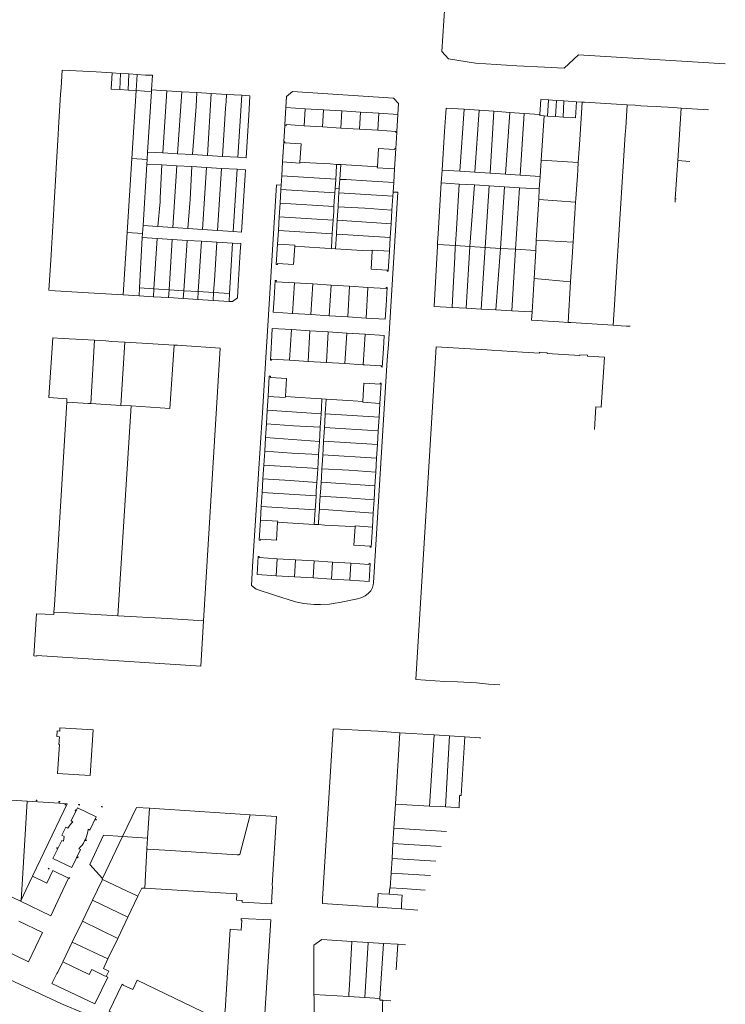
# Model space of a CAD drawing. Header units: metres. Extents: x 135785 to 137489, y 452643 to 455118.
# Tile 30 of 48: x 136984 to 137246, y 453754 to 454119. Entities that reach past the tile are written whole.
import ezdxf

# ---------------------------------------------------------------- set-up
doc = ezdxf.new("R2010")
doc.units = ezdxf.units.M
doc.layers.add('B-RO-KG-GRENS_PERCEEL-G', color=211, linetype='Continuous', lineweight=9)

msp = doc.modelspace()

# ---------------------------------------------------------------- linework, layer by layer
at = {"layer": 'B-RO-KG-GRENS_PERCEEL-G', "flags": 128}
for points in [[(137145.298, 454142.951), (137144.767, 454141.663), (137143.758, 454138.949), (137143.15, 454136.612), (137142.782, 454134.63), (137142.42, 454130.545), (137140.983, 454107.57), (137143.477, 454104.848), (137153.453, 454103.297), (137168.76, 454102.31), (137179.087, 454101.819)], [(137246.275, 454102.974), (137191.791, 454106.385), (137186.412, 454101.373), (137179.087, 454101.819)], [(136999.51, 454094.059), (136999.939, 454100.701), (137002.647, 454100.513), (137002.652, 454100.59), (137012.539, 454100)], [(137012.539, 454100), (137018.475, 454099.632)], [(137018.475, 454099.632), (137018.098, 454093.638), (137021.305, 454093.439)], [(137018.475, 454099.632), (137021.628, 454099.434)], [(137021.628, 454099.434), (137021.305, 454093.439)], [(137021.628, 454099.434), (137024.698, 454099.241)], [(137024.698, 454099.241), (137024.434, 454093.245)], [(137024.698, 454099.241), (137027.803, 454099.045)], [(137027.803, 454099.045), (137027.437, 454093.059)], [(137027.803, 454099.045), (137030.874, 454098.852)], [(137033.123, 454093.337), (137033.469, 454098.787), (137030.874, 454098.852)], [(136998.593, 454079.268), (136999.323, 454091.686)], [(136999.51, 454094.059), (136999.323, 454091.686)], [(137024.434, 454093.245), (137021.305, 454093.439)], [(137027.437, 454093.059), (137024.434, 454093.245)], [(137027.437, 454093.059), (137025.83, 454067.856)], [(137030.498, 454092.868), (137027.437, 454093.059)], [(137030.498, 454092.868), (137033.083, 454092.708)], [(137033.083, 454092.708), (137031.657, 454070.238)], [(137033.123, 454093.337), (137033.083, 454092.708)], [(137033.123, 454093.337), (137038.774, 454092.995)], [(137038.774, 454092.995), (137037.314, 454069.913)], [(137038.774, 454092.995), (137044.307, 454092.661)], [(137044.307, 454092.661), (137042.784, 454069.598)], [(137044.307, 454092.661), (137049.976, 454092.319)], [(137049.976, 454092.319), (137049.791, 454089.762)], [(137049.976, 454092.319), (137055.256, 454091.999)], [(137055.256, 454091.999), (137053.862, 454068.962)], [(137055.256, 454091.999), (137060.968, 454091.654)], [(137060.968, 454091.654), (137060.792, 454089.076)], [(137060.968, 454091.654), (137066.598, 454091.314)], [(137066.598, 454091.314), (137065.182, 454068.311)], [(137066.598, 454091.314), (137069.672, 454091.128), (137069.35, 454085.992), (137068.232, 454068.136)], [(137083.058, 454086.791), (137083.301, 454090.824)], [(137085.417, 454092.693), (137083.301, 454090.824)], [(137122.989, 454090.301), (137085.417, 454092.693)], [(137049.641, 454087.221), (137048.344, 454069.279)], [(137049.791, 454089.762), (137049.641, 454087.221)], [(137060.792, 454089.076), (137060.637, 454086.506)], [(137082.677, 454080.462), (137083.058, 454086.791)], [(137083.058, 454086.791), (137090.166, 454086.35)], [(137124.872, 454088.277), (137122.989, 454090.301)], [(137124.63, 454084.211), (137124.872, 454088.277)], [(137177.678, 454089.759), (137177.335, 454084.217)], [(137177.678, 454089.759), (137180.598, 454089.582)], [(137180.598, 454089.582), (137180.241, 454083.601)], [(137180.598, 454089.582), (137183.517, 454089.406)], [(137183.517, 454089.406), (137183.195, 454083.418)], [(137183.517, 454089.406), (137186.303, 454089.236)], [(137186.303, 454089.236), (137185.986, 454083.245)], [(137191.016, 454088.918), (137186.303, 454089.236)], [(137191.016, 454088.918), (137190.635, 454082.957), (137189.379, 454083.034)], [(137193.035, 454088.782), (137191.016, 454088.918)], [(137192.167, 454074.824), (137193.035, 454088.782)], [(137194.02, 454088.716), (137193.035, 454088.782)], [(137194.02, 454088.716), (137209.843, 454087.748)], [(137209.303, 454079.277), (137209.843, 454087.748)], [(137212.821, 454087.645), (137209.843, 454087.748)], [(137212.821, 454087.645), (137214.916, 454087.467)], [(137224.869, 454086.917), (137214.916, 454087.467)], [(137224.869, 454086.917), (137226.876, 454086.795)], [(137229.875, 454086.524), (137226.876, 454086.795)], [(137060.637, 454086.506), (137059.416, 454068.642)], [(137090.166, 454086.35), (137089.801, 454080.02)], [(137090.166, 454086.35), (137097.003, 454085.926)], [(137096.629, 454079.597), (137097.003, 454085.926)], [(137097.003, 454085.926), (137103.84, 454085.501)], [(137103.84, 454085.501), (137103.456, 454079.172)], [(137103.84, 454085.501), (137110.781, 454085.07)], [(137110.781, 454085.07), (137110.308, 454078.748)], [(137110.781, 454085.07), (137117.514, 454084.653)], [(137117.514, 454084.653), (137117.13, 454078.324)], [(137117.514, 454084.653), (137124.63, 454084.211)], [(137124.253, 454077.882), (137124.63, 454084.211)], [(137141.97, 454077.912), (137142.56, 454086.593), (137149.205, 454086.139)], [(137149.205, 454086.139), (137147.62, 454063.091)], [(137154.803, 454085.756), (137149.205, 454086.139)], [(137154.803, 454085.756), (137153.262, 454062.731)], [(137160.335, 454085.378), (137154.803, 454085.756)], [(137160.335, 454085.378), (137158.872, 454062.374)], [(137166.171, 454084.98), (137160.335, 454085.378)], [(137166.171, 454084.98), (137164.641, 454062.006)], [(137171.578, 454084.61), (137166.171, 454084.98)], [(137171.578, 454084.61), (137170.075, 454061.659)], [(137177.335, 454084.217), (137171.578, 454084.61)], [(137178.972, 454083.68), (137177.308, 454083.783), (137177.335, 454084.217)], [(137177.852, 454067.282), (137178.972, 454083.68)], [(137178.972, 454083.68), (137180.241, 454083.601)], [(137180.241, 454083.601), (137183.195, 454083.418)], [(137183.195, 454083.418), (137185.986, 454083.245)], [(137185.986, 454083.245), (137189.379, 454083.034)], [(137229.875, 454086.524), (137228.621, 454067.064)], [(137240.067, 454085.89), (137229.875, 454086.524)], [(137082.264, 454074.076), (137082.653, 454080.071)], [(137082.653, 454080.071), (137082.677, 454080.462)], [(137083.072, 454080.045), (137082.653, 454080.071)], [(137083.072, 454080.045), (137083.096, 454080.436)], [(137083.096, 454080.436), (137089.801, 454080.02)], [(137089.801, 454080.02), (137096.629, 454079.597)], [(137096.629, 454079.597), (137103.456, 454079.172)], [(136997.715, 454064.321), (136998.408, 454076.742)], [(136998.408, 454076.742), (136998.593, 454079.268)], [(137103.456, 454079.172), (137110.308, 454078.748)], [(137110.308, 454078.748), (137117.13, 454078.324)], [(137117.13, 454078.324), (137123.844, 454077.907)], [(137123.822, 454077.531), (137123.844, 454077.907)], [(137124.231, 454077.506), (137123.822, 454077.531)], [(137123.852, 454071.516), (137124.231, 454077.506)], [(137124.231, 454077.506), (137124.253, 454077.882)], [(137141.053, 454063.51), (137141.97, 454077.912)], [(137205.351, 454017.833), (137209.111, 454076.817)], [(137209.303, 454079.277), (137209.111, 454076.817)], [(137081.8, 454066.604), (137082.264, 454074.076)], [(137088.217, 454066.528), (137088.64, 454073.287), (137082.649, 454073.661), (137082.673, 454074.05), (137082.264, 454074.076)], [(137192.167, 454074.824), (137191.638, 454066.323)], [(137031.487, 454067.522), (137031.657, 454070.238)], [(137031.657, 454070.238), (137037.314, 454069.913)], [(137037.314, 454069.913), (137042.784, 454069.598)], [(137042.784, 454069.598), (137048.344, 454069.279)], [(137048.344, 454069.279), (137053.862, 454068.962)], [(137053.862, 454068.962), (137059.416, 454068.642)], [(137059.416, 454068.642), (137065.182, 454068.311)], [(137123.852, 454071.516), (137123.433, 454071.542), (137123.408, 454071.143), (137117.417, 454071.514), (137116.999, 454064.755)], [(137123.852, 454071.516), (137123.385, 454064.001)], [(137025.83, 454067.856), (137024.077, 454040.348)], [(137025.83, 454067.856), (137031.487, 454067.522)], [(137029.95, 454042.959), (137031.379, 454065.792)], [(137031.379, 454065.792), (137031.487, 454067.522)], [(137036.959, 454065.469), (137031.379, 454065.792)], [(137036.959, 454065.469), (137036.338, 454053.299)], [(137042.553, 454065.145), (137036.959, 454065.469)], [(137041.016, 454042.215), (137042.553, 454065.145)], [(137048.066, 454064.826), (137042.553, 454065.145)], [(137065.182, 454068.311), (137068.232, 454068.136)], [(137081.482, 454061.47), (137081.8, 454066.604)], [(137081.8, 454066.604), (137088.195, 454066.171), (137088.217, 454066.528)], [(137101.86, 454065.675), (137099.435, 454065.826), (137091.881, 454066.299), (137088.217, 454066.528)], [(137101.86, 454065.675), (137101.646, 454062.23), (137101.522, 454060.234)], [(137103.373, 454065.584), (137101.86, 454065.675)], [(137103.373, 454065.584), (137103.031, 454060.077)], [(137116.999, 454064.755), (137113.344, 454064.981), (137103.373, 454065.584)], [(137177.436, 454061.19), (137177.852, 454067.282)], [(137177.852, 454067.282), (137191.638, 454066.323)], [(137191.638, 454066.323), (137191.477, 454063.727)], [(137228.621, 454067.064), (137227.706, 454052.864)], [(137228.621, 454067.064), (137233.125, 454066.786)], [(136996.815, 454049.28), (136997.544, 454061.765)], [(136997.544, 454061.765), (136997.715, 454064.321)], [(137048.066, 454064.826), (137047.453, 454052.604)], [(137053.551, 454064.509), (137048.066, 454064.826)], [(137053.551, 454064.509), (137052, 454041.476)], [(137059.118, 454064.187), (137053.551, 454064.509)], [(137059.118, 454064.187), (137057.637, 454041.097)], [(137064.884, 454063.853), (137059.118, 454064.187)], [(137064.884, 454063.853), (137063.443, 454040.707)], [(137064.884, 454063.853), (137067.998, 454063.673)], [(137066.525, 454040.5), (137067.869, 454061.641)], [(137067.869, 454061.641), (137067.998, 454063.673)], [(137081.263, 454057.946), (137081.482, 454061.47)], [(137101.522, 454060.234), (137081.482, 454061.47)], [(137123.385, 454064.001), (137116.977, 454064.398), (137116.999, 454064.755)], [(137123.385, 454064.001), (137123.067, 454058.9)], [(137140.75, 454058.766), (137141.053, 454063.51)], [(137141.053, 454063.51), (137147.62, 454063.091)], [(137147.62, 454063.091), (137153.262, 454062.731)], [(137153.262, 454062.731), (137158.872, 454062.374)], [(137158.872, 454062.374), (137164.641, 454062.006)], [(137164.641, 454062.006), (137170.075, 454061.659)], [(137170.075, 454061.659), (137177.436, 454061.19)], [(137191.329, 454061.253), (137191.094, 454058.164)], [(137191.329, 454061.253), (137191.477, 454063.727)], [(137079.513, 454058.054), (137076, 454001.775)], [(137079.513, 454058.054), (137081.263, 454057.946)], [(137081.166, 454056.38), (137081.263, 454057.946)], [(137101.522, 454060.234), (137101.401, 454058.297), (137101.303, 454056.713)], [(137103.031, 454060.077), (137102.841, 454057.024), (137102.815, 454056.62)], [(137105.462, 454060.017), (137103.031, 454060.077)], [(137113.006, 454059.532), (137105.462, 454060.017)], [(137123.067, 454058.9), (137113.006, 454059.532)], [(137123.067, 454058.9), (137122.849, 454055.389)], [(137139.549, 454039.907), (137140.75, 454058.766)], [(137147.35, 454058.368), (137140.75, 454058.766)], [(137146.233, 454039.673), (137147.35, 454058.368)], [(137153.037, 454058.026), (137147.35, 454058.368)], [(137153.037, 454058.026), (137151.396, 454035.162)], [(137158.517, 454057.696), (137153.037, 454058.026)], [(137157.032, 454034.817), (137158.517, 454057.696)], [(137164.287, 454057.349), (137158.517, 454057.696)], [(137177.436, 454061.19), (137177.165, 454056.573)], [(137190.735, 454052.826), (137191.094, 454058.164)], [(137080.85, 454051.28), (137081.166, 454056.38)], [(137091.223, 454055.76), (137081.166, 454056.38)], [(137091.223, 454055.76), (137101.206, 454055.157)], [(137101.206, 454055.157), (137101.01, 454052.009), (137100.89, 454050.082)], [(137101.303, 454056.713), (137101.206, 454055.157)], [(137101.303, 454056.713), (137102.815, 454056.62)], [(137102.716, 454055.076), (137102.59, 454053.102), (137102.395, 454049.958)], [(137102.815, 454056.62), (137102.716, 454055.076)], [(137122.75, 454053.8), (137102.716, 454055.076)], [(137124.553, 454055.285), (137121.087, 453998.8)], [(137122.849, 454055.389), (137122.75, 454053.8)], [(137122.849, 454055.389), (137124.553, 454055.285)], [(137164.287, 454057.349), (137162.722, 454034.469)], [(137169.8, 454057.017), (137164.287, 454057.349)], [(137168.333, 454034.126), (137169.8, 454057.017)], [(137176.956, 454056.586), (137169.8, 454057.017)], [(137177.165, 454056.573), (137176.931, 454052.591)], [(137177.165, 454056.573), (137176.956, 454056.586)], [(137036.264, 454051.786), (137035.471, 454042.588)], [(137036.338, 454053.299), (137036.264, 454051.786)], [(137047.336, 454051.128), (137046.539, 454041.844)], [(137047.453, 454052.604), (137047.336, 454051.128)], [(137080.534, 454046.19), (137080.85, 454051.28)], [(137080.85, 454051.28), (137100.89, 454050.082)], [(137122.75, 454053.8), (137122.434, 454048.71)], [(137176.931, 454052.591), (137176.045, 454037.501)], [(137190.666, 454051.67), (137176.931, 454052.591)], [(137190.666, 454051.67), (137190.543, 454049.607)], [(137190.735, 454052.826), (137190.666, 454051.67)], [(137227.706, 454052.864), (137227.628, 454051.659)], [(137228.058, 454052.84), (137227.706, 454052.864)], [(136995.956, 454034.38), (136996.676, 454046.774)], [(136996.676, 454046.774), (136996.815, 454049.28)], [(137100.89, 454050.082), (137100.769, 454048.127), (137100.574, 454044.986)], [(137102.395, 454049.958), (137102.2, 454046.804), (137102.083, 454044.896)], [(137104.82, 454049.798), (137102.395, 454049.958)], [(137112.376, 454049.351), (137104.82, 454049.798)], [(137122.434, 454048.71), (137112.376, 454049.351)], [(137122.434, 454048.71), (137122.117, 454043.62)], [(137190.421, 454047.161), (137190.174, 454043.973)], [(137190.421, 454047.161), (137190.543, 454049.607)], [(137029.766, 454040.024), (137029.95, 454042.959)], [(137029.95, 454042.959), (137035.471, 454042.588)], [(137080.218, 454041.099), (137080.534, 454046.19)], [(137090.587, 454045.589), (137080.534, 454046.19)], [(137090.587, 454045.589), (137100.574, 454044.986)], [(137100.574, 454044.986), (137100.378, 454041.829), (137100.258, 454039.902)], [(137102.083, 454044.896), (137101.962, 454042.921), (137101.766, 454039.777)], [(137122.117, 454043.62), (137102.083, 454044.896)], [(137122.117, 454043.62), (137121.8, 454038.53)], [(137189.876, 454038.699), (137190.174, 454043.973)], [(137024.077, 454040.348), (137022.599, 454017.213)], [(137024.077, 454040.348), (137029.766, 454040.024)], [(137029.666, 454038.449), (137029.766, 454040.024)], [(137035.471, 454042.588), (137041.016, 454042.215)], [(137041.016, 454042.215), (137046.539, 454041.844)], [(137046.539, 454041.844), (137052, 454041.476)], [(137052, 454041.476), (137057.637, 454041.097)], [(137057.637, 454041.097), (137063.443, 454040.707)], [(137066.525, 454040.5), (137063.443, 454040.707)], [(137079.902, 454035.999), (137080.218, 454041.099)], [(137100.258, 454039.902), (137080.218, 454041.099)], [(137100.258, 454039.902), (137100.131, 454037.856), (137099.918, 454034.423)], [(137101.766, 454039.777), (137101.426, 454034.332)], [(137104.191, 454039.626), (137101.766, 454039.777)], [(137111.745, 454039.171), (137104.191, 454039.626)], [(137139.549, 454039.907), (137139.375, 454036.609)], [(137146.233, 454039.673), (137146.002, 454036.125)], [(137029.666, 454038.449), (137028.642, 454019.799)], [(137035.164, 454038.112), (137029.666, 454038.449)], [(137035.164, 454038.112), (137034.001, 454019.458)], [(137040.756, 454037.77), (137035.164, 454038.112)], [(137040.756, 454037.77), (137039.617, 454019.1)], [(137046.292, 454037.431), (137040.756, 454037.77)], [(137046.292, 454037.431), (137045.042, 454018.755)], [(137051.721, 454037.098), (137046.292, 454037.431)], [(137051.721, 454037.098), (137050.478, 454018.409)], [(137057.311, 454036.756), (137051.721, 454037.098)], [(137057.311, 454036.756), (137056.662, 454024.465)], [(137063.122, 454036.4), (137057.311, 454036.756)], [(137063.122, 454036.4), (137066.265, 454036.244), (137066.036, 454033.216), (137065.323, 454020.776), (137065.013, 454016.098), (137063.182, 454014.687), (137061.934, 454014.765)], [(137063.122, 454036.4), (137062.093, 454017.669)], [(137086.285, 454035.276), (137085.863, 454028.517), (137079.872, 454028.891), (137079.847, 454028.491), (137079.438, 454028.517), (137079.902, 454035.999)], [(137086.307, 454035.633), (137079.902, 454035.999)], [(137086.307, 454035.633), (137086.285, 454035.276)], [(137121.8, 454038.53), (137111.745, 454039.171)], [(137121.8, 454038.53), (137121.484, 454033.44)], [(137139.333, 454035.9), (137139.289, 454035.172)], [(137139.375, 454036.609), (137139.333, 454035.9)], [(137145.984, 454035.493), (137139.333, 454035.9)], [(137146.002, 454036.125), (137145.984, 454035.493)], [(137176.045, 454037.501), (137175.82, 454033.668)], [(137176.045, 454037.501), (137189.727, 454036.733)], [(137189.727, 454036.733), (137189.628, 454035.425)], [(137189.876, 454038.699), (137189.727, 454036.733)], [(136995.796, 454031.889), (136995.956, 454034.38)], [(137099.918, 454034.423), (137097.493, 454034.573), (137089.929, 454035.048), (137086.285, 454035.276)], [(137101.426, 454034.332), (137099.918, 454034.423)], [(137115.062, 454033.504), (137111.408, 454033.731), (137101.426, 454034.332)], [(137121.018, 454025.949), (137120.609, 454025.974), (137120.633, 454026.374), (137114.643, 454026.745), (137115.062, 454033.504)], [(137121.484, 454033.44), (137115.084, 454033.861), (137115.062, 454033.504)], [(137121.484, 454033.44), (137121.018, 454025.949)], [(137139.289, 454035.172), (137139.051, 454030.82)], [(137145.963, 454034.753), (137145.754, 454031.254)], [(137145.984, 454035.493), (137145.963, 454034.753)], [(137151.396, 454035.162), (137145.984, 454035.493)], [(137151.396, 454035.162), (137149.973, 454012.265)], [(137157.032, 454034.817), (137151.396, 454035.162)], [(137157.032, 454034.817), (137155.616, 454011.941)], [(137162.722, 454034.469), (137157.032, 454034.817)], [(137162.722, 454034.469), (137161.073, 454011.628)], [(137168.333, 454034.126), (137162.722, 454034.469)], [(137168.333, 454034.126), (137166.914, 454011.293)], [(137175.82, 454033.668), (137168.333, 454034.126)], [(137175.82, 454033.668), (137175.211, 454023.302)], [(137189.497, 454033.06), (137188.798, 454022.001)], [(137189.497, 454033.06), (137189.628, 454035.425)], [(136995.796, 454031.889), (136994.991, 454018.903), (136997.343, 454018.751)], [(137139.051, 454030.82), (137138.07, 454012.926), (137144.742, 454012.565)], [(137145.754, 454031.254), (137145.006, 454017.611)], [(137056.53, 454022.711), (137056.169, 454018.046)], [(137056.662, 454024.465), (137056.53, 454022.711)], [(137086.164, 454021.682), (137079.458, 454022.097), (137079.483, 454022.496), (137079.073, 454022.522), (137078.657, 454015.803)], [(137086.164, 454021.682), (137085.46, 454010.3)], [(137092.991, 454021.259), (137086.164, 454021.682)], [(137092.305, 454009.874), (137092.991, 454021.259)], [(137099.838, 454020.835), (137092.991, 454021.259)], [(137175.211, 454023.302), (137174.48, 454010.858)], [(137188.798, 454022.001), (137175.211, 454023.302)], [(137188.798, 454022.001), (137187.846, 454006.951)], [(137009.714, 454017.99), (136997.343, 454018.751)], [(137009.714, 454017.99), (137022.599, 454017.213)], [(137028.642, 454019.799), (137028.48, 454016.847)], [(137034.001, 454019.458), (137028.642, 454019.799)], [(137034.001, 454019.458), (137033.818, 454016.515)], [(137039.617, 454019.1), (137034.001, 454019.458)], [(137039.617, 454019.1), (137039.438, 454016.165)], [(137045.042, 454018.755), (137039.617, 454019.1)], [(137045.042, 454018.755), (137044.846, 454015.828)], [(137050.478, 454018.409), (137045.042, 454018.755)], [(137050.478, 454018.409), (137050.284, 454015.49)], [(137056.169, 454018.046), (137050.478, 454018.409)], [(137056.169, 454018.046), (137055.944, 454015.138)], [(137062.093, 454017.669), (137056.169, 454018.046)], [(137062.093, 454017.669), (137061.934, 454014.765)], [(137099.838, 454020.835), (137099.116, 454009.451)], [(137106.675, 454020.411), (137099.838, 454020.835)], [(137105.971, 454009.025), (137106.675, 454020.411)], [(137113.522, 454019.987), (137106.675, 454020.411)], [(137113.522, 454019.987), (137112.798, 454008.6)], [(137120.236, 454013.217), (137120.653, 454019.946), (137120.244, 454019.971), (137120.219, 454019.572), (137113.522, 454019.987)], [(137145.006, 454017.611), (137144.742, 454012.565)], [(137205.225, 454015.423), (137205.351, 454017.833)], [(137022.599, 454017.213), (137028.48, 454016.847)], [(137028.48, 454016.847), (137033.818, 454016.515)], [(137033.818, 454016.515), (137039.438, 454016.165)], [(137039.438, 454016.165), (137044.846, 454015.828)], [(137044.846, 454015.828), (137050.284, 454015.49)], [(137050.284, 454015.49), (137055.944, 454015.138)], [(137055.944, 454015.138), (137061.934, 454014.765)], [(137078.657, 454015.803), (137078.343, 454010.743)], [(137204.65, 454005.956), (137205.225, 454015.423)], [(137085.46, 454010.3), (137078.343, 454010.743)], [(137092.305, 454009.874), (137085.46, 454010.3)], [(137120.236, 454013.217), (137119.921, 454008.157)], [(137149.973, 454012.265), (137144.742, 454012.565)], [(137155.616, 454011.941), (137149.973, 454012.265)], [(137161.073, 454011.628), (137155.616, 454011.941)], [(137166.914, 454011.293), (137161.073, 454011.628)], [(137174.226, 454010.874), (137166.914, 454011.293)], [(137174.226, 454010.874), (137174.48, 454010.858)], [(137184.517, 454007.139), (137174.302, 454007.824), (137174.48, 454010.858)], [(137099.116, 454009.451), (137092.305, 454009.874)], [(137105.971, 454009.025), (137099.116, 454009.451)], [(137112.798, 454008.6), (137105.971, 454009.025)], [(137119.921, 454008.157), (137112.798, 454008.6)], [(137187.846, 454006.951), (137184.517, 454007.139)], [(137188.845, 454006.894), (137187.846, 454006.951)], [(137188.845, 454006.894), (137204.65, 454005.956)], [(137077.973, 454004.732), (137077.661, 453999.692)], [(137077.973, 454004.732), (137085.075, 454004.292)], [(137084.396, 453992.933), (137085.075, 454004.292)], [(137085.075, 454004.292), (137091.932, 454003.868)], [(137091.932, 454003.868), (137091.253, 453992.509)], [(137091.932, 454003.868), (137098.759, 454003.446)], [(137098.08, 453992.087), (137098.759, 454003.446)], [(137098.759, 454003.446), (137105.606, 454003.022)], [(137104.927, 453991.663), (137105.606, 454003.022)], [(137105.606, 454003.022), (137112.433, 454002.6)], [(137207.565, 454005.736), (137204.65, 454005.956)], [(137207.565, 454005.736), (137209.599, 454005.608)], [(137210.87, 454005.541), (137209.599, 454005.608)], [(137004.967, 454000.775), (137000, 454001.015), (136996.4, 454001.227), (136994.988, 453979.027), (137000, 453978.719), (137001.692, 453978.575)], [(137004.967, 454000.775), (137007.271, 454000.603)], [(137007.271, 454000.603), (137011.934, 454000.332)], [(137011.934, 454000.332), (137010.496, 453976.848)], [(137011.934, 454000.332), (137016.086, 454000.091)], [(137016.086, 454000.091), (137018.403, 453999.879)], [(137023.133, 453999.633), (137018.403, 453999.879)], [(137023.133, 453999.633), (137021.661, 453976.166)], [(137027.355, 453999.413), (137023.133, 453999.633)], [(137027.355, 453999.413), (137029.677, 453999.206)], [(137041.558, 453998.533), (137029.677, 453999.206)], [(137076, 454001.775), (137075.715, 453995.932)], [(137084.396, 453992.933), (137077.679, 453993.349), (137077.655, 453992.95), (137077.246, 453992.975), (137077.661, 453999.692)], [(137112.433, 454002.6), (137111.754, 453991.241)], [(137112.433, 454002.6), (137119.57, 454002.159)], [(137119.258, 453997.119), (137119.57, 454002.159)], [(137041.558, 453998.533), (137039.942, 453975.048), (137025.477, 453975.932)], [(137042.766, 453998.465), (137041.558, 453998.533)], [(137042.766, 453998.465), (137044.364, 453998.37)], [(137058.588, 453997.424), (137044.364, 453998.37)], [(137052.458, 453896.181), (137058.588, 453997.424)], [(137074.188, 453971.382), (137075.715, 453995.932)], [(137119.258, 453997.119), (137118.843, 453990.402), (137118.433, 453990.428), (137118.458, 453990.827), (137112.163, 453991.216)], [(137121.087, 453998.8), (137120.699, 453993.017)], [(137131.252, 453874.324), (137138.893, 453997.958)], [(137138.893, 453997.958), (137157.828, 453996.725)], [(137157.828, 453996.725), (137159.416, 453996.649)], [(137159.416, 453996.649), (137170.879, 453995.897), (137170.886, 453995.953), (137177.211, 453995.59)], [(137180.041, 453995.426), (137180.059, 453995.728), (137177.228, 453995.89), (137177.211, 453995.59)], [(137180.041, 453995.426), (137192.26, 453994.656)], [(137072.442, 453944.964), (137070.654, 453916.256), (137070.248, 453909.271), (137071.97, 453907.945), (137078.77, 453905.682), (137086.596, 453903.133), (137089.728, 453902.593), (137093.462, 453902.174), (137095.863, 453902.137), (137099.267, 453902.371), (137101.373, 453902.732), (137102.989, 453902.972), (137109.66, 453904.363), (137111.192, 453904.782), (137112.463, 453905.394), (137113.591, 453906.256), (137114.53, 453907.332), (137115.148, 453908.53), (137115.409, 453909.479), (137115.551, 453910.305), (137120.699, 453993.017)], [(137091.253, 453992.509), (137084.396, 453992.933)], [(137098.08, 453992.087), (137091.253, 453992.509)], [(137104.927, 453991.663), (137098.08, 453992.087)], [(137195.013, 453994.473), (137195.034, 453994.773), (137192.278, 453994.956), (137192.26, 453994.656)], [(137195.013, 453994.473), (137201.333, 453994.051), (137200.126, 453975.46), (137198.214, 453975.592)], [(137111.754, 453991.241), (137104.927, 453991.663)], [(137112.163, 453991.216), (137111.754, 453991.241)], [(137076.398, 453979.5), (137076.86, 453986.986)], [(137076.86, 453986.986), (137077.27, 453986.961), (137077.245, 453986.561), (137083.229, 453986.193), (137082.813, 453979.429)], [(137111.604, 453977.648), (137112.021, 453984.409), (137118.004, 453984.04), (137118.029, 453984.439), (137118.438, 453984.414), (137117.974, 453976.888)], [(137001.62, 453977.391), (136997.01, 453901.957)], [(137001.692, 453978.575), (137001.62, 453977.391)], [(137009.651, 453976.9), (137001.62, 453977.391)], [(137076.084, 453974.41), (137076.398, 453979.5)], [(137076.398, 453979.5), (137082.791, 453979.076), (137082.813, 453979.429)], [(137082.813, 453979.429), (137086.459, 453979.205), (137094.002, 453978.742), (137096.427, 453978.593)], [(137096.084, 453973.017), (137096.217, 453975.173), (137096.427, 453978.593)], [(137096.427, 453978.593), (137097.99, 453978.495)], [(137097.99, 453978.495), (137097.653, 453973.05)], [(137097.99, 453978.495), (137107.958, 453977.873), (137111.604, 453977.648)], [(137117.974, 453976.888), (137111.582, 453977.293), (137111.604, 453977.648)], [(137009.651, 453976.9), (137010.496, 453976.848)], [(137010.496, 453976.848), (137021.661, 453976.166)], [(137025.477, 453975.932), (137020.638, 453898.015)], [(137021.661, 453976.166), (137025.477, 453975.932)], [(137075.77, 453969.32), (137076.084, 453974.41)], [(137076.084, 453974.41), (137096.084, 453973.017)], [(137117.974, 453976.888), (137117.661, 453971.807)], [(137197.703, 453967.15), (137198.214, 453975.592)], [(137072.973, 453952.655), (137074.069, 453969.844)], [(137074.188, 453971.382), (137074.069, 453969.844)], [(137095.782, 453968.112), (137095.975, 453971.24), (137096.084, 453973.017)], [(137097.653, 453973.05), (137097.458, 453969.894), (137097.337, 453967.934)], [(137107.621, 453972.423), (137097.653, 453973.05)], [(137107.621, 453972.423), (137117.661, 453971.807)], [(137117.661, 453971.807), (137117.347, 453966.707)], [(137075.455, 453964.219), (137075.77, 453969.32)], [(137085.807, 453968.611), (137075.77, 453969.32)], [(137095.782, 453968.112), (137085.807, 453968.611)], [(137095.454, 453962.786), (137095.587, 453964.941), (137095.782, 453968.112)], [(137097.337, 453967.934), (137097.218, 453966.022), (137097.024, 453962.887)], [(137117.347, 453966.707), (137097.337, 453967.934)], [(137117.347, 453966.707), (137117.033, 453961.617)], [(137075.141, 453959.129), (137075.455, 453964.219)], [(137095.454, 453962.786), (137075.455, 453964.219)], [(137095.152, 453957.873), (137095.346, 453961.029), (137095.454, 453962.786)], [(137097.024, 453962.887), (137096.828, 453959.724), (137096.705, 453957.745)], [(137106.992, 453962.233), (137097.024, 453962.887)], [(137074.82, 453953.929), (137075.141, 453959.129)], [(137075.141, 453959.129), (137085.179, 453958.41)], [(137106.992, 453962.233), (137117.033, 453961.617)], [(137117.033, 453961.617), (137116.719, 453956.516)], [(137095.152, 453957.873), (137085.179, 453958.41)], [(137094.834, 453952.715), (137094.957, 453954.711), (137095.152, 453957.873)], [(137096.705, 453957.745), (137096.579, 453955.712), (137096.382, 453952.538)], [(137116.719, 453956.516), (137096.705, 453957.745)], [(137116.719, 453956.516), (137116.399, 453951.316)], [(137072.973, 453952.655), (137072.442, 453944.964)], [(137074.505, 453948.829), (137074.82, 453953.929)], [(137094.834, 453952.715), (137074.82, 453953.929)], [(137094.517, 453947.563), (137094.712, 453950.728), (137094.834, 453952.715)], [(137096.382, 453952.538), (137096.189, 453949.414), (137096.081, 453947.673)], [(137106.363, 453952.042), (137096.382, 453952.538)], [(137106.363, 453952.042), (137116.399, 453951.316)], [(137074.191, 453943.738), (137074.505, 453948.829)], [(137074.505, 453948.829), (137084.551, 453948.219)], [(137084.551, 453948.219), (137094.517, 453947.563)], [(137116.399, 453951.316), (137116.086, 453946.226)], [(137094.207, 453942.524), (137094.324, 453944.43), (137094.517, 453947.563)], [(137096.081, 453947.673), (137095.95, 453945.561), (137095.754, 453942.403)], [(137116.086, 453946.226), (137096.081, 453947.673)], [(137116.086, 453946.226), (137115.772, 453941.126)], [(137073.876, 453938.638), (137074.191, 453943.738)], [(137094.207, 453942.524), (137074.191, 453943.738)], [(137093.889, 453937.36), (137094.084, 453940.528), (137094.207, 453942.524)], [(137095.754, 453942.403), (137095.559, 453939.253), (137095.456, 453937.591)], [(137105.733, 453941.842), (137095.754, 453942.403)], [(137105.733, 453941.842), (137115.772, 453941.126)], [(137115.772, 453941.126), (137115.46, 453936.065)], [(137073.562, 453933.558), (137073.876, 453938.638)], [(137073.876, 453938.638), (137083.924, 453938.029)], [(137083.924, 453938.029), (137093.889, 453937.36)], [(137093.556, 453931.964), (137093.889, 453937.36)], [(137095.456, 453937.591), (137095.313, 453935.291), (137095.101, 453931.869)], [(137115.46, 453936.065), (137095.456, 453937.591)], [(137079.942, 453932.804), (137079.525, 453926.04), (137073.531, 453926.409), (137073.507, 453926.01), (137073.097, 453926.035), (137073.562, 453933.558)], [(137073.562, 453933.558), (137079.964, 453933.156), (137079.942, 453932.804)], [(137115.46, 453936.065), (137115.145, 453930.945)], [(137093.556, 453931.964), (137083.588, 453932.579), (137079.942, 453932.804)], [(137095.101, 453931.869), (137093.556, 453931.964)], [(137108.725, 453931.025), (137105.079, 453931.251), (137097.526, 453931.718), (137095.101, 453931.869)], [(137115.145, 453930.945), (137114.684, 453923.459), (137114.275, 453923.484), (137114.299, 453923.884), (137108.307, 453924.254), (137108.725, 453931.025)], [(137115.145, 453930.945), (137108.746, 453931.37), (137108.725, 453931.025)], [(137079.806, 453919.211), (137073.109, 453919.624), (137073.134, 453920.024), (137072.724, 453920.049), (137072.31, 453913.324)], [(137079.417, 453912.886), (137079.806, 453919.211)], [(137086.643, 453918.79), (137079.806, 453919.211)], [(137086.254, 453912.465), (137086.643, 453918.79)], [(137093.49, 453918.368), (137086.643, 453918.79)], [(137093.49, 453918.368), (137093.101, 453912.043)], [(137100.317, 453917.948), (137093.49, 453918.368)], [(137099.928, 453911.623), (137100.317, 453917.948)], [(137107.154, 453917.527), (137100.317, 453917.948)], [(137107.154, 453917.527), (137106.765, 453911.202)], [(137113.92, 453910.761), (137114.334, 453917.486), (137113.915, 453917.512), (137113.89, 453917.112), (137107.154, 453917.527)], [(137079.417, 453912.886), (137072.31, 453913.324)], [(137086.254, 453912.465), (137079.417, 453912.886)], [(137093.101, 453912.043), (137086.254, 453912.465)], [(137099.928, 453911.623), (137093.101, 453912.043)], [(137106.765, 453911.202), (137099.928, 453911.623)], [(137113.92, 453910.761), (137106.765, 453911.202)], [(136996.861, 453899.404), (136997.01, 453901.957)], [(136989.326, 453883.12), (136990.384, 453898.775), (136996.76, 453898.535), (136996.861, 453899.404)], [(137020.638, 453898.015), (137000, 453899.205), (136996.861, 453899.404)], [(137039.08, 453896.952), (137020.638, 453898.015)], [(137052.458, 453896.181), (137039.08, 453896.952)], [(137051.435, 453879.287), (137052.458, 453896.181)], [(136989.326, 453883.12), (136990.433, 453883.054), (136990.442, 453883.212), (137000, 453882.627), (137051.435, 453879.287)], [(137131.252, 453874.324), (137142.12, 453873.588)], [(137146.766, 453873.506), (137142.12, 453873.588)], [(137146.766, 453873.506), (137153.848, 453873.098)], [(137158.352, 453872.568), (137153.848, 453873.098)], [(137158.352, 453872.568), (137162.469, 453872.342)], [(137096.68, 453792.897), (137100.625, 453856.074), (137114.54, 453855.297)], [(137114.54, 453855.297), (137117.247, 453855.1)], [(137117.247, 453855.1), (137125.381, 453854.553)], [(137125.381, 453854.553), (137123.713, 453828.068)], [(137138.109, 453853.767), (137125.381, 453854.553)], [(137138.109, 453853.767), (137136.379, 453827.355)], [(137143.818, 453853.418), (137138.109, 453853.767)], [(137143.818, 453853.418), (137142.293, 453827.001)], [(137149.459, 453853.074), (137143.818, 453853.418)], [(137147.379, 453826.683), (137147.569, 453831.243), (137148.127, 453831.21), (137149.459, 453853.074)], [(137155.249, 453852.721), (137149.459, 453853.074)], [(137155.249, 453852.721), (137155.23, 453852.422)], [(137155.337, 453852.716), (137155.249, 453852.721)], [(136986.84, 453829.12), (136946.633, 453831.667)], [(136984.86, 453796.17), (136986.84, 453829.12)], [(136986.84, 453829.12), (136998.81, 453828.4)], [(136998.81, 453828.4), (137001.776, 453828.222), (137000.49, 453825.54)], [(137123.713, 453828.068), (137123.15, 453819.132)], [(137136.379, 453827.355), (137123.713, 453828.068)], [(137140.316, 453827.133), (137136.379, 453827.355)], [(137000.49, 453825.54), (136988.87, 453801.304)], [(137003.899, 453821.462), (137003.224, 453821.79), (137005.604, 453826.693), (137012.555, 453823.334), (137010.182, 453818.384), (137009.533, 453818.695)], [(137022.285, 453816.024), (137027.467, 453826.859)], [(137027.467, 453826.859), (137032.332, 453826.561)], [(137032.332, 453826.561), (137031.613, 453815.435)], [(137069.693, 453824.119), (137065.923, 453809.367), (137065.609, 453809.393), (137065.591, 453809.222), (137064.856, 453809.235), (137040.162, 453810.767), (137031.687, 453811.31)], [(137032.332, 453826.561), (137069.693, 453824.119)], [(137077.938, 453797.905), (137079.58, 453823.426), (137069.693, 453824.119)], [(137140.316, 453827.133), (137142.293, 453827.001)], [(137142.293, 453827.001), (137144.324, 453826.866)], [(137144.324, 453826.866), (137147.379, 453826.683)], [(137002.044, 453819.184), (137002.443, 453819.804), (137002.887, 453820.392), (137003.373, 453820.946), (137003.899, 453821.462)], [(136999.642, 453753.885), (136964.391, 453770.354), (136937.662, 453783.163), (136883.756, 453809.033), (136866.443, 453817.31)], [(137000.703, 453816.037), (136999.806, 453816.47), (137001.279, 453819.554)], [(137001.279, 453819.554), (137002.044, 453819.184)], [(137006.07, 453811.472), (137006.698, 453812.129), (137007.272, 453812.833), (137007.789, 453813.581), (137008.246, 453814.367), (137008.639, 453815.186), (137008.966, 453816.034), (137009.225, 453816.905), (137009.414, 453817.794), (137009.533, 453818.695)], [(137022.285, 453816.024), (137015.269, 453816.467), (137010.136, 453805.669), (137014.831, 453800.434)], [(137123.15, 453819.132), (137122.792, 453813.447)], [(137142.686, 453817.901), (137123.15, 453819.132)], [(137006.07, 453811.472), (137006.719, 453811.161), (137003.511, 453804.47), (136996.467, 453807.866), (136999.728, 453814.586), (137000.421, 453814.25)], [(137000.421, 453814.25), (137000.524, 453815.149), (137000.703, 453816.037)], [(137014.831, 453800.434), (137022.285, 453816.024)], [(137031.613, 453815.435), (137022.285, 453816.024)], [(137031.401, 453811.506), (137031.613, 453815.435)], [(137122.792, 453813.447), (137122.442, 453807.891)], [(137122.792, 453813.447), (137140.661, 453812.327)], [(136945.035, 453810.858), (136984.439, 453791.958)], [(137030.607, 453796.791), (137031.391, 453811.329)], [(137031.391, 453811.329), (137031.401, 453811.506)], [(137031.687, 453811.31), (137031.391, 453811.329)], [(137122.442, 453807.891), (137122.097, 453802.405)], [(137138.665, 453806.835), (137122.442, 453807.891)], [(137002.232, 453800.546), (136996.439, 453803.369), (136994.209, 453798.724), (136988.87, 453801.304)], [(137122.097, 453802.405), (137121.751, 453796.915)], [(137122.097, 453802.405), (137136.734, 453801.521)], [(136988.87, 453801.304), (136986.37, 453796.09), (136984.632, 453792.372)], [(136995.631, 453786.59), (136999.214, 453794.034), (137002.232, 453800.546)], [(137011.192, 453792.43), (137014.865, 453800.069)], [(137014.831, 453800.434), (137014.698, 453800.16), (137014.865, 453800.069)], [(137028.055, 453793.889), (137014.865, 453800.069)], [(137077.938, 453797.905), (137078.005, 453797.504)], [(136984.86, 453796.17), (136984.632, 453792.372)], [(137028.055, 453793.889), (137029.473, 453796.861), (137030.607, 453796.791)], [(137030.607, 453796.791), (137064.848, 453794.686), (137064.665, 453792.415)], [(137078.005, 453797.504), (137077.786, 453793.648)], [(137117.012, 453789.772), (137117.285, 453794.829), (137118.568, 453794.748)], [(137118.568, 453794.748), (137121.443, 453794.567)], [(137121.443, 453794.567), (137121.626, 453796.922), (137121.751, 453796.915)], [(137126.176, 453794.272), (137121.443, 453794.567)], [(137121.751, 453796.915), (137126.282, 453796.659)], [(137126.027, 453790.92), (137126.176, 453794.272)], [(137134.742, 453796.04), (137126.282, 453796.659)], [(136984.632, 453792.372), (136984.439, 453791.958)], [(136984.439, 453791.958), (136995.631, 453786.59)], [(137007.403, 453784.55), (137011.192, 453792.43)], [(137011.192, 453792.43), (137024.314, 453786.046)], [(137024.314, 453786.046), (137028.055, 453793.889)], [(137064.665, 453792.415), (137066.745, 453792.297)], [(137077.82, 453793.201), (137077.714, 453791.481), (137077.835, 453791.478), (137077.804, 453791.024), (137066.734, 453791.632), (137066.745, 453792.297)], [(137077.786, 453793.648), (137077.82, 453793.201)], [(137117.012, 453789.772), (137096.573, 453791.191), (137096.68, 453792.897)], [(137125.948, 453789.152), (137126.027, 453790.92)], [(137117.012, 453789.772), (137125.948, 453789.152)], [(137125.948, 453789.152), (137127.45, 453789.048)], [(137132.085, 453788.726), (137127.45, 453789.048)], [(136987.431, 453769.497), (136992.623, 453780.339), (136983.794, 453784.569)], [(137003.649, 453776.743), (137007.403, 453784.55)], [(137007.403, 453784.55), (137020.554, 453778.165)], [(137020.554, 453778.165), (137024.314, 453786.046)], [(137000.144, 453769.454), (137003.649, 453776.743)], [(137003.649, 453776.743), (137016.914, 453770.536)], [(137016.914, 453770.536), (137020.554, 453778.165)], [(137093.436, 453758.367), (137093.394, 453775.667), (137096.33, 453777.742), (137107.541, 453777.058)], [(137106.664, 453760.756), (137107.541, 453777.058)], [(137107.541, 453777.058), (137113.602, 453776.688)], [(137113.602, 453776.688), (137112.349, 453756.202)], [(137113.602, 453776.688), (137119.25, 453776.344)], [(137119.25, 453776.344), (137117.912, 453755.85)], [(137119.25, 453776.344), (137124.631, 453776.016)], [(137124.031, 453766.564), (137124.631, 453776.016)], [(137124.631, 453776.016), (137127.405, 453775.847)], [(136978.717, 453773.761), (136978.668, 453773.656), (136987.41, 453769.453), (136987.431, 453769.497)], [(136999.874, 453768.985), (136998.285, 453765.588)], [(136999.874, 453768.985), (137000.144, 453769.454)], [(137000.144, 453769.454), (137009.931, 453764.795), (137010.871, 453766.587), (137015.415, 453764.445)], [(137016.914, 453770.536), (137015.211, 453766.966), (137017.246, 453766.017)], [(137016.287, 453764.025), (137016.84, 453763.759), (137012.01, 453753.815), (136996.103, 453761.466), (136997.967, 453765.175)], [(136997.967, 453765.175), (136998.285, 453765.588)], [(137017.246, 453766.017), (137016.287, 453764.025)], [(137016.287, 453764.025), (137015.415, 453764.445)], [(137093.436, 453758.367), (137093.458, 453757.398)], [(137106.448, 453757.435), (137106.664, 453760.756)], [(137093.458, 453757.398), (137093.49, 453756.005)], [(137106.402, 453756.578), (137093.458, 453757.398)], [(137093.464, 453749.913), (137093.49, 453756.005)], [(137106.402, 453756.578), (137106.448, 453757.435)], [(137112.349, 453756.202), (137106.402, 453756.578)], [(137117.912, 453755.85), (137112.349, 453756.202)], [(137118.977, 453755.207), (137117.874, 453755.274), (137117.912, 453755.85)], [(137118.921, 453754.175), (137118.875, 453750.178)], [(137118.977, 453755.207), (137118.921, 453754.175)], [(137122.017, 453755.021), (137118.977, 453755.207)], [(136999.642, 453753.885), (137007.926, 453750.39), (137021.253, 453744.108), (137090.95, 453710.059)]]:
    msp.add_lwpolyline(points, dxfattribs=at)
for points in [[(136997.909, 453853.145), (136998.897, 453853.044), (136998.683, 453850.188), (136998.886, 453850.154), (136998.192, 453839.468), (137010.28, 453838.716), (137011.459, 453855.593), (136999.05, 453856.376), (136999.004, 453855.164), (136998.017, 453855.247)], [(136990.265, 453829.337), (136990.293, 453829.477), (136990.489, 453829.477), (136990.545, 453829.281)], [(136998.693, 453829.029), (136999.057, 453829.029), (136999.029, 453828.721), (136998.721, 453828.749)], [(137000.933, 453827.769), (137000.989, 453827.965), (137001.213, 453827.937), (137001.185, 453827.797)], [(137006.001, 453827.769), (137006.001, 453827.881), (137006.309, 453827.881), (137006.281, 453827.685)], [(137014.457, 453827.153), (137014.765, 453827.181), (137014.737, 453826.957), (137014.513, 453826.985)], [(137004.713, 453825.697), (137004.825, 453825.949), (137005.021, 453825.781), (137004.909, 453825.557)], [(137012.301, 453822.253), (137012.497, 453822.169), (137012.609, 453822.393), (137012.385, 453822.477)], [(137008.605, 453814.553), (137008.773, 453814.525), (137008.885, 453814.693), (137008.689, 453814.749)], [(136997.797, 453811.753), (136997.909, 453811.949), (136998.077, 453811.865), (136997.937, 453811.669)], [(137005.553, 453808.141), (137005.721, 453808.449), (137005.861, 453808.337), (137005.721, 453808.085)], [(136994.717, 453804.025), (136994.829, 453804.277), (136995.025, 453804.193), (136994.913, 453803.969)], [(137002.445, 453800.777), (137002.725, 453800.665), (137002.585, 453800.441)], [(137017.419, 453751.21), (137022.207, 453761.176), (137022.609, 453760.983), (137022.565, 453760.868), (137026.094, 453759.169), (137027.72, 453762.65), (137058.846, 453747.673), (137060.436, 453751.321), (137060.751, 453755.333), (137062.365, 453781.559), (137066.387, 453781.256), (137066.595, 453784.903), (137066.42, 453784.911), (137066.454, 453785.633), (137077.425, 453785.021), (137075.224, 453750.191), (137073.521, 453750.298), (137068.142, 453739.06), (137069.094, 453738.587), (137064.343, 453728.704)]]:
    msp.add_lwpolyline(points, close=True, dxfattribs=at)

doc.saveas('drawing.dxf')
